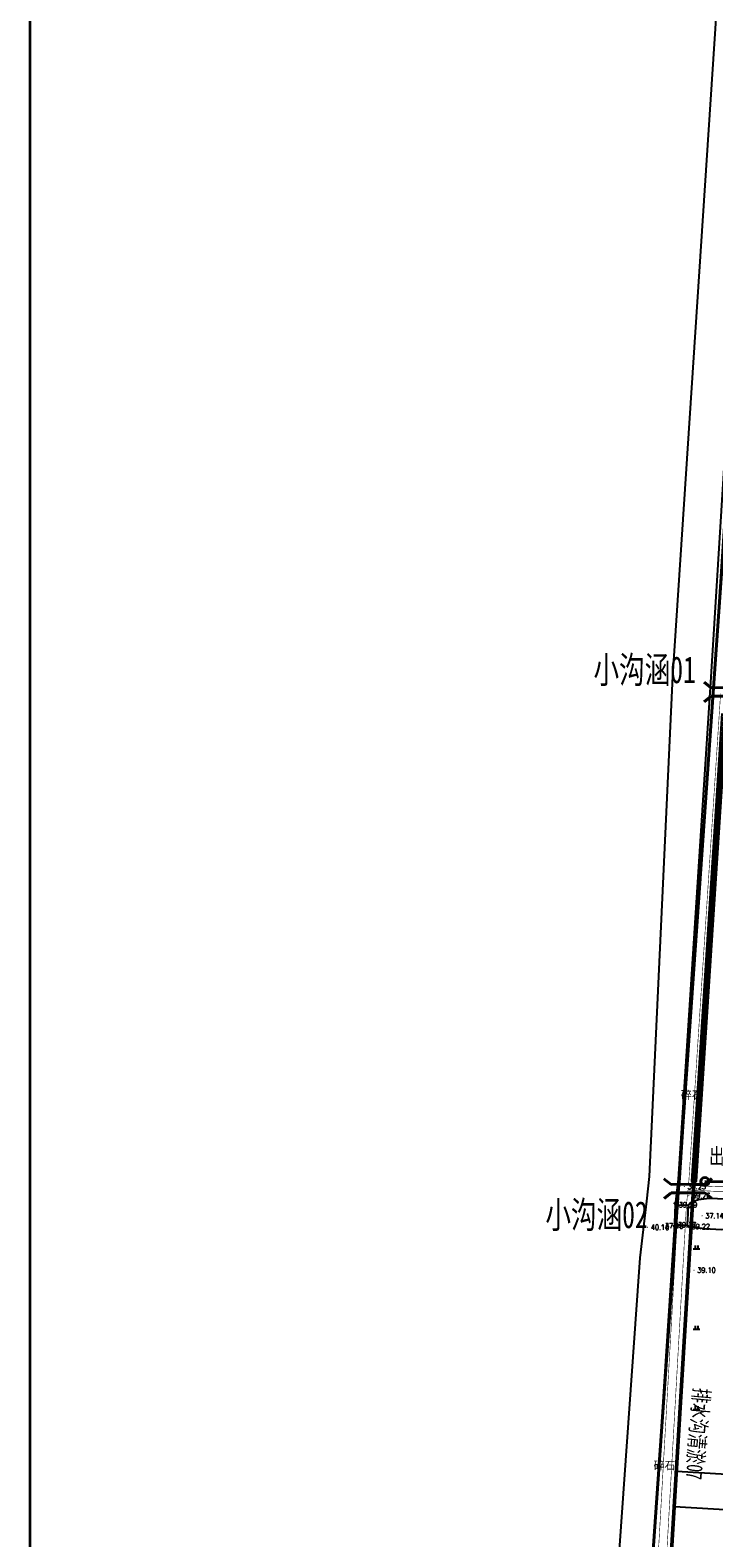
# Model space of a CAD drawing. Extents: x 464172 to 473094, y 3847158 to 3855433.
# Tile 15 of 99: x 465844 to 466099, y 3850291 to 3850854. Entities that reach past the tile are written whole.
import ezdxf
from ezdxf.enums import TextEntityAlignment as Align

# ---------------------------------------------------------------- set-up
doc = ezdxf.new("R2010")
doc.units = 0
doc.linetypes.add('X2', pattern=[10, 8, -2])
doc.linetypes.add('X31', pattern=[1.8, 1.2, -0.6])
doc.layers.get('0').update_dxf_attribs({"linetype": 'CONTINUOUS'})
doc.layers.add('ASSIST', color=7, linetype='CONTINUOUS', plot=False)
for name, color, linetype in [('DLSS', 4, 'CONTINUOUS'), ('DMTZ', 3, 'CONTINUOUS'), ('GCD', 9, 'CONTINUOUS'), ('JMD', 6, 'CONTINUOUS'), ('SXSS', 5, 'CONTINUOUS'), ('ZBTZ', 8, 'CONTINUOUS'), ('排水沟', 5, 'CONTINUOUS')]:
    doc.layers.add(name, color=color, linetype=linetype)
doc.layers.add('出水口', color=3, linetype='CONTINUOUS', lineweight=30)
doc.layers.add('支管', color=3, linetype='CONTINUOUS', lineweight=30)
doc.styles.add('HZ', font='rs.shx', dxfattribs={"width": 0.8, "bigfont": 'hztxt.shx'})
doc.styles.get("Standard").update_dxf_attribs({"font": 'rs.shx', "bigfont": 'hztxt.shx'})
doc.styles.add('黑体', font='simhei.ttf')
doc.linetypes.add('10411', pattern='A,2,[150,AAA.SHX,S=1,R=0,X=0,Y=1],2,[151,AAA.SHX,S=1,R=0,X=0,Y=3],1e-11', length=4)
doc.linetypes.add('712B', pattern='A,4,-1,4,-1,4,-1,[167,AAA.SHX,S=0.5,R=0,X=0,Y=0],8,[168,AAA.SHX,S=0.5,R=0,X=0,Y=0],-1', length=24)

# ---------------------------------------------------------------- blocks, each defined once
blk = doc.blocks.new('GC200')
at = {"linetype": 'Continuous', "const_width": 0.2, "flags": 128}
blk.add_lwpolyline([(-0.1, 0, 1), (0.1, 0, 1)], format="xyb", close=True, dxfattribs=at)
blk = doc.blocks.new('gc119')
for p, q in [((-1.25, 0), (1.25, 0)), ((-0.5, 1.3), (-0.5, 0)), ((0.5, 1.3), (0.5, 0))]:
    blk.add_line(p, q)
blk = doc.blocks.new('1243124123')
at = {"layer": 'ASSIST', "color": 8, "linetype": 'Continuous', "flags": 128}
blk.add_lwpolyline([(91.19, -713.1), (91.52, -705.6), (96.2, -705.81), (95.87, -713.31)], close=True, dxfattribs=at)
at = {"layer": 'DLSS', "color": 8, "linetype": 'X2', "const_width": 0.2, "flags": 128}
for points in [[(61.33, -1157.61), (77.06, -936.6), (83.37, -865.99), (92.48, -705.64), (93.41, -696.15), (105.6, -508.68), (113.49, -388.89), (118.87, -299.91)], [(96.31, -698.34), (106.89, -698.86), (281.63, -699.77), (387.45, -700.1), (455.07, -700.44)]]:
    blk.add_lwpolyline(points, dxfattribs=at)
at = {"layer": 'DLSS', "color": 8, "linetype": 'Continuous', "const_width": 0.2, "flags": 128}
for points in [[(108.32, -514.74), (96.51, -696.35), (96.31, -698.34)], [(96.14, -700.09), (95.58, -705.78), (87.14, -855.2)], [(96.14, -700.09), (106.84, -700.63), (281.63, -701.54), (387.45, -701.87), (476.02, -702.32), (524.54, -702.77)]]:
    blk.add_lwpolyline(points, dxfattribs=at)
at = {"layer": 'DMTZ', "color": 8, "linetype": '10411', "flags": 128}
for points in [[(115.88, -121.01), (115.88, -121.01), (90.44, -508.28), (81.7, -695.1), (80.63, -704.33), (78.18, -725.44), (68.48, -862.65), (59.11, -957.06), (46.87, -1144.14)], [(91.52, -705.6), (92.63, -696.09), (104.82, -508.62), (112.47, -384.47), (113.52, -370.88), (118.05, -299.88)], [(522.71, -705.24), (521.39, -704.3), (519.55, -703.81), (219.67, -703.31), (124.83, -703.79), (107.14, -703.37), (104.02, -703.34), (102.02, -703.55), (100.03, -703.82), (97.97, -704.56), (96.2, -705.81)], [(59.91, -1144.71), (81.35, -864.1), (91.19, -713.1)], [(95.87, -713.31), (97.38, -713.77), (99.35, -714.07), (102.42, -714.54), (108.52, -714.8), (175.87, -714.64), (395.2, -716.38), (522.37, -715.45), (522.37, -715.45)]]:
    blk.add_lwpolyline(points, dxfattribs=at)
at = {"layer": 'JMD', "color": 8, "linetype": 'Continuous', "flags": 128}
blk.add_lwpolyline([(91.91, -805.09), (127.26, -807.19), (126.48, -820.49), (91.12, -818.39)], close=True, dxfattribs=at)
at = {"layer": 'SXSS', "color": 8, "linetype": 'Continuous'}
for p, q in [((91.52, -705.6), (90.85, -704.86)), ((91.52, -705.6), (96.2, -705.81)), ((96.2, -705.81), (96.94, -705.13)), ((91.19, -713.1), (90.45, -713.78)), ((91.19, -713.1), (95.87, -713.31)), ((95.87, -713.31), (96.55, -714.05))]:
    blk.add_line(p, q, dxfattribs=at)
at = {"layer": 'SXSS', "color": 8, "linetype": 'Continuous', "elevation": 39.18, "flags": 128}
blk.add_lwpolyline([(108.76, -522.16), (97.47, -696.86), (97.65, -697.08), (97.88, -697.2), (98.19, -697.27), (98.53, -697.25), (98.82, -697.18), (99.04, -697.07), (99.28, -696.81), (110.69, -522.57)], dxfattribs=at)
at = {"layer": 'SXSS', "color": 8, "linetype": 'X31'}
for points in [[(91.19, -713.1), (91.52, -705.6)], [(96.2, -705.81), (95.87, -713.31)]]:
    blk.add_lwpolyline(points, dxfattribs=at)
at = {"layer": 'GCD', "color": 8, "linetype": 'Continuous'}
ref = blk.add_blockref('GC200', (94.79, -698.83, 39.25), dxfattribs=at)
ref.add_attrib('height', '39.25', dxfattribs={"linetype": 'Continuous', "height": 2, "style": 'HZ', "width": 0.8}).set_placement((95.99, -698.83), align=Align.MIDDLE_LEFT)
ref = blk.add_blockref('GC200', (96.46, -702.23, 39.26), dxfattribs=at)
ref.add_attrib('height', '39.26', dxfattribs={"linetype": 'Continuous', "height": 2, "style": 'HZ', "width": 0.8}).set_placement((97.66, -702.23), align=Align.MIDDLE_LEFT)
ref = blk.add_blockref('GC200', (91.52, -705.6, 39.29), dxfattribs=at)
ref.add_attrib('height', '39.29', dxfattribs={"linetype": 'Continuous', "height": 2, "style": 'HZ', "width": 0.8}).set_placement((92.72, -705.6), align=Align.MIDDLE_LEFT)
ref = blk.add_blockref('GC200', (101.4, -709.72, 37.14), dxfattribs=at)
ref.add_attrib('height', '37.14', dxfattribs={"linetype": 'Continuous', "height": 2, "style": 'HZ', "width": 0.8}).set_placement((102.6, -709.72), align=Align.MIDDLE_LEFT)
ref = blk.add_blockref('GC200', (81.08, -714.03, 40.16), dxfattribs=at)
ref.add_attrib('height', '40.16', dxfattribs={"linetype": 'Continuous', "height": 2, "style": 'HZ', "width": 0.8}).set_placement((82.28, -714.03), align=Align.MIDDLE_LEFT)
ref = blk.add_blockref('GC200', (86.35, -713.53, 37.16), dxfattribs=at)
ref.add_attrib('height', '37.16', dxfattribs={"linetype": 'Continuous', "height": 2, "style": 'HZ', "width": 0.8}).set_placement((87.55, -713.53), align=Align.MIDDLE_LEFT)
ref = blk.add_blockref('GC200', (91.19, -713.1, 39.37), dxfattribs=at)
ref.add_attrib('height', '39.37', dxfattribs={"linetype": 'Continuous', "height": 2, "style": 'HZ', "width": 0.8}).set_placement((92.39, -713.1), align=Align.MIDDLE_LEFT)
ref = blk.add_blockref('GC200', (96.28, -713.75, 39.22), dxfattribs=at)
ref.add_attrib('height', '39.22', dxfattribs={"linetype": 'Continuous', "height": 2, "style": 'HZ', "width": 0.8}).set_placement((97.48, -713.75), align=Align.MIDDLE_LEFT)
ref = blk.add_blockref('GC200', (98.41, -730.06, 39.1), dxfattribs=at)
ref.add_attrib('height', '39.10', dxfattribs={"linetype": 'Continuous', "height": 2, "style": 'HZ', "width": 0.8}).set_placement((99.61, -730.06), align=Align.MIDDLE_LEFT)
at = {"layer": 'ZBTZ', "color": 8, "linetype": 'Continuous'}
for p in [(99.38, -722.08), (99.38, -752.08), (99.38, -782.08)]:
    blk.add_blockref('gc119', p, dxfattribs=at)
at = {"layer": 'DLSS', "color": 8, "linetype": 'Continuous', "style": '黑体'}
for p in [(97.57, -664.53), (87.4, -802.85)]:
    blk.add_text('碎石', height=3, dxfattribs=at).set_placement(p, align=Align.MIDDLE)
blk = doc.blocks.new('qiao')
at = {"color": 1, "lineweight": 40, "flags": 128}
for points in [[(-10.33, 2.02), (-14.5, 5.36)], [(-10.33, 2.02), (9.66, 2.02)], [(9.66, 2.02), (13.84, 5.36)], [(-10.33, -3.01), (-14.5, -6.35)], [(-10.33, -3.01), (9.66, -3.01)], [(9.66, -3.01), (13.84, -6.35)]]:
    blk.add_lwpolyline(points, dxfattribs=at)

msp = doc.modelspace()

# ---------------------------------------------------------------- linework, layer by layer
at = {"color": 3, "lineweight": 35}
msp.add_lwpolyline([(465844.44, 3851062.33), (467432.04, 3851062.33), (467432.04, 3849939.67), (465844.44, 3849939.67)], close=True, dxfattribs=at)
at = {"color": 221, "linetype": '712B', "lineweight": 40, "ltscale": 2, "flags": 128}
msp.add_lwpolyline([(466129.69, 3851042.89), (466054.52, 3849966.47), (466700.38, 3849940.82), (466706.35, 3849997.38), (466676.56, 3850003.39), (466707.66, 3850176.21), (466704.46, 3850176.73), (466730.92, 3850374.51), (466728.05, 3850425.3), (466943.88, 3850389.9), (466942.48, 3850321.51), (467106.76, 3850296.39), (467110.13, 3850296.82), (467095.11, 3850976.92)], close=True, dxfattribs=at)
at = {"layer": '出水口', "color": 3, "lineweight": 40}
msp.add_circle((466096.13, 3850424.39), 1.5, dxfattribs=at)
at = {"layer": '排水沟', "linetype": 'Continuous', "lineweight": 50, "flags": 128}
msp.add_lwpolyline([(466119.03, 3850824.93), (466103.85, 3850602.64), (466091.44, 3850414.04), (466082.11, 3850259.65), (466071.79, 3850131.9), (466060.52, 3849968.91)], dxfattribs=at)
at = {"layer": '支管', "color": 3, "lineweight": 40, "elevation": 39.18, "flags": 128}
msp.add_lwpolyline([(466096.13, 3850424.39), (466375.13, 3850423.64)], dxfattribs=at)

# ---------------------------------------------------------------- block references
at = {"linetype": 'Continuous'}
msp.add_blockref('1243124123', (465993.69, 3851121.34), dxfattribs=at)
at = {"color": 3, "lineweight": -3, "xscale": 0.6300000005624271, "yscale": 0.6300000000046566, "zscale": 0.6300000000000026, "rotation": 0.3024787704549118}
for p in [(466104.98, 3850607.49), (466090.04, 3850422.09)]:
    msp.add_blockref('qiao', p, dxfattribs=at)

# ---------------------------------------------------------------- texts
at = {"color": 1, "linetype": 'Continuous', "lineweight": 50, "char_height": 10, "attachment_point": 1}
for s, insert in [('{\\fSimHei|b0|i0|c134|p2;\\W0.7;小沟涵01}', (466054.6, 3850620.47)), ('{\\fSimHei|b0|i0|c134|p2;\\W0.7;小沟涵02}', (466036.65, 3850417.01))]:
    msp.add_mtext(s, dxfattribs=dict(at, insert=insert))
at = {"color": 3, "lineweight": 40, "insert": (466097.69, 3850436.84), "char_height": 6, "width": 34.7286, "attachment_point": 1}
msp.add_mtext('{\\fSimHei|b0|i0|c134|p2;\\W0.7;出204}', dxfattribs=at)
at = {"layer": '排水沟', "linetype": 'Continuous', "lineweight": 50, "insert": (466098.05, 3850347.06), "char_height": 6, "width": 74.094, "attachment_point": 1, "rotation": 264.9083}
msp.add_mtext('{\\fSimHei|b0|i0|c134|p2;\\W0.7;排水沟清淤07}', dxfattribs=at)

doc.saveas('drawing.dxf')
